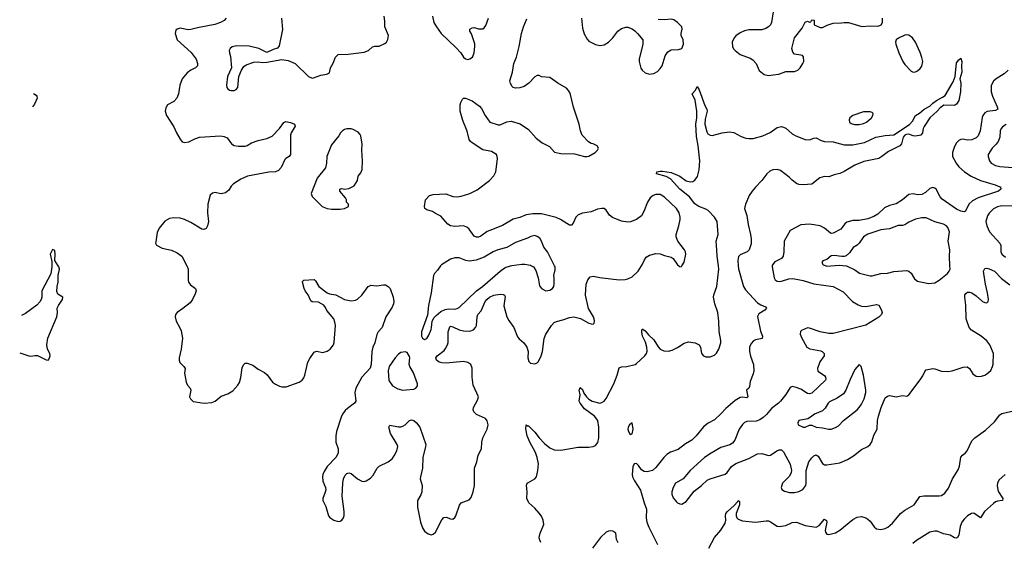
# Model space of a CAD drawing. Header units: inches. Extents: x 1834610 to 2027685, y 642842 to 774116.
# Tile 103 of 256: x 1836426 to 1845531, y 687445 to 692276. Entities that reach past the tile are written whole.
import ezdxf

# ---------------------------------------------------------------- set-up
doc = ezdxf.new("R2010")
doc.units = ezdxf.units.IN
doc.header["$MEASUREMENT"] = 0
for name, color, linetype in [('B8638', 7, 'Continuous'), ('B8639', 7, 'Continuous'), ('B8648', 7, 'Continuous'), ('B8649', 7, 'Continuous')]:
    doc.layers.add(name, color=color, linetype=linetype)

msp = doc.modelspace()

# ---------------------------------------------------------------- linework, layer by layer
at = {"layer": 'B8638', "color": 5}
for points, elevation in [([(1836425.8, 689196.6), (1836510.9, 689169.1), (1836530, 689165.2), (1836567.1, 689172.9), (1836590, 689172.3), (1836670, 689132), (1836690, 689129.2), (1836699.5, 689140.5), (1836708, 689170), (1836703, 689190), (1836681.6, 689230), (1836676.4, 689270), (1836686.6, 689333.4), (1836768.5, 689530), (1836776.4, 689570), (1836773, 689610), (1836784.9, 689635.1), (1836810.7, 689670), (1836821, 689690), (1836824.7, 689710), (1836779.9, 689739.9), (1836770, 689762), (1836772.9, 689810), (1836782.4, 689850), (1836782.4, 689910), (1836793.4, 689970), (1836788.8, 689990), (1836782.4, 690000)], 480), ([(1836722, 690000), (1836722, 689990), (1836712.9, 689927.1), (1836631.6, 689770), (1836629.7, 689710), (1836624.2, 689690), (1836612.4, 689667.6), (1836583.3, 689636.7), (1836479.4, 689560.6), (1836443.9, 689541.1)], 480), ([(1837972.1, 690000), (1837974.8, 689994.8), (1837982.6, 689970), (1837983.1, 689870), (1837988.4, 689850), (1838005.9, 689825.8), (1838050.3, 689790.3), (1838057.1, 689770), (1838050, 689741.2), (1838024.4, 689690), (1838001.5, 689658.5), (1837934.4, 689605.6), (1837880.7, 689570), (1837867.7, 689550), (1837864.9, 689530), (1837872.7, 689490), (1837908, 689428), (1837919.3, 689399.3), (1837932.4, 689332.4), (1837919.1, 689230), (1837899.1, 689150), (1837899.1, 689130), (1837906.2, 689106.2), (1837944.7, 689070), (1837956, 689050), (1837951.3, 689008.7), (1837965.2, 688925.2), (1837977.5, 688897.5), (1838002.8, 688870), (1838008, 688850), (1837997.3, 688790), (1838004, 688770), (1838030, 688747.3), (1838130.7, 688730.7), (1838204.1, 688735.9), (1838234, 688750), (1838290, 688794.8), (1838350, 688818.8), (1838395.5, 688844.5), (1838444, 688896), (1838458, 688922), (1838471.8, 688968.2), (1838483.3, 689056.7), (1838495.4, 689084.6), (1838510, 689099.3), (1838530, 689101.3), (1838580.9, 689080.9), (1838630, 689046), (1838690, 689014.9), (1838713.7, 688993.7), (1838764.8, 688924.8), (1838790, 688906), (1838830, 688886.7), (1838850, 688881.3), (1838890, 688882.4), (1839010, 688923.7), (1839037.8, 688942.2), (1839054.6, 688965.4), (1839064.2, 688990), (1839091.9, 689110), (1839110, 689144.9), (1839150, 689201.6), (1839170, 689210.5), (1839230, 689200.5), (1839270, 689210.5), (1839297, 689230), (1839327.6, 689270), (1839333.4, 689293.4), (1839345.7, 689450), (1839341.3, 689481.3), (1839329.7, 689510), (1839267.1, 689587.1), (1839255.1, 689615.1), (1839237.8, 689637.8), (1839190, 689663.5), (1839130, 689668.3), (1839118.6, 689678.6), (1839092.6, 689732.6), (1839064.7, 689770), (1839056.3, 689790), (1839041.2, 689850), (1839042.7, 689857.3), (1839053.2, 689866.8), (1839150, 689874.8), (1839162.5, 689862.5), (1839193.4, 689810), (1839270.2, 689750.2), (1839290, 689741.1), (1839350, 689731.8), (1839430, 689690.4), (1839490, 689677), (1839530, 689683.1), (1839550, 689692.7), (1839590, 689730.5), (1839649.7, 689810.3), (1839662.7, 689817.3), (1839670, 689820.5), (1839730, 689814.9), (1839790, 689826), (1839810, 689825.5), (1839834.8, 689810), (1839853.4, 689790), (1839880.5, 689710), (1839886, 689670), (1839883.8, 689650), (1839870, 689617.2), (1839813.1, 689530), (1839777.4, 689430), (1839742.4, 689390), (1839730, 689366), (1839710.3, 689290.3), (1839692.5, 689247.5), (1839682.9, 689210), (1839676.5, 689090), (1839666.3, 689053.7), (1839590, 688972.4), (1839535.1, 688870), (1839524.6, 688830), (1839534.6, 688750), (1839522, 688730), (1839456.9, 688683.1), (1839436.6, 688663.4), (1839411.1, 688630), (1839398, 688602), (1839356.1, 688470), (1839347.9, 688427.9), (1839350.1, 688370), (1839371.5, 688310), (1839371.7, 688270), (1839350, 688229.7), (1839270, 688144.2), (1839240.7, 688099.3), (1839229.1, 688070), (1839225.8, 688050), (1839230, 688011.3), (1839254.3, 687950), (1839255.6, 687930), (1839251.5, 687908.5), (1839228, 687850), (1839230.5, 687830), (1839256.9, 687776.9), (1839283.1, 687690), (1839293.6, 687673.6), (1839330, 687650.3), (1839370, 687638), (1839390, 687640.4), (1839403.7, 687650), (1839420.7, 687670), (1839426, 687694), (1839425.4, 687730), (1839407.6, 687870), (1839412.7, 687990), (1839419.8, 688030), (1839435.1, 688064.9), (1839450, 688080.8), (1839470, 688088), (1839490, 688081.3), (1839550, 688030.2), (1839590, 688008.9), (1839610, 688007.2), (1839630, 688013.4), (1839670, 688038.7), (1839695.8, 688064.2), (1839732.7, 688130), (1839750, 688149.2), (1839833.6, 688190), (1839870, 688215.3), (1839890, 688242.6), (1839914.6, 688290), (1839921.8, 688330), (1839917.2, 688350), (1839856.2, 688450), (1839841.1, 688510), (1839850, 688527.7), (1839927.7, 688512.3), (1839950, 688512.2), (1839970, 688517.8), (1839989.8, 688530.2), (1840000, 688540.3)], 520), ([(1840000, 689202.1), (1839990, 689205.2), (1839950, 689198), (1839930, 689184.5), (1839897.1, 689150), (1839841.5, 689070), (1839834.3, 689030), (1839839.1, 688939.1), (1839872.4, 688892.4), (1839922.6, 688862.6), (1839970, 688851.7), (1840000, 688854.3)], 540)]:
    msp.add_lwpolyline(points, dxfattribs=dict(at, elevation=elevation))
at = {"layer": 'B8639', "color": 5}
for points, elevation in [([(1838847.6, 692290), (1838855.4, 692184.6), (1838824.5, 692035.5), (1838810, 692014), (1838770, 692002), (1838710, 691974), (1838638, 692010), (1838548.6, 692031.4), (1838430, 692034), (1838390, 692026), (1838370.8, 692010), (1838364, 691990), (1838364.9, 691970), (1838374.9, 691934.9), (1838384.9, 691830), (1838348, 691750), (1838338.8, 691670), (1838340.7, 691650), (1838350, 691636), (1838364.9, 691624.9), (1838380.9, 691620.9), (1838410, 691621.6), (1838429, 691630), (1838442.7, 691650), (1838453.2, 691750), (1838477.2, 691810), (1838497.5, 691842.5), (1838520.1, 691859.9), (1838590, 691884), (1838630, 691886.8), (1838670, 691881), (1838710, 691884.7), (1838850, 691908.5), (1838910, 691900.3), (1838972.4, 691872.4), (1839097.3, 691750), (1839130, 691736.4), (1839142, 691738), (1839210, 691763.8), (1839267.2, 691772.8), (1839290, 691784.7), (1839300.9, 691830), (1839326.3, 691873.7), (1839347, 691930), (1839370, 691953.4), (1839462, 691958), (1839610, 691974.8), (1839650, 691991), (1839690, 692026), (1839710, 692031), (1839750, 692030.8), (1839802.5, 692057.5), (1839817.2, 692070), (1839830, 692092), (1839835.1, 692130), (1839804, 692210), (1839803.1, 692263.1), (1839795.3, 692310)], 540), ([(1838335.8, 692290), (1838317.1, 692270), (1838282.4, 692250), (1838230, 692230.8), (1838070, 692201.4), (1838010, 692185.1), (1837983.3, 692183.3), (1837910, 692197.2), (1837882, 692190), (1837870, 692178), (1837862.8, 692150), (1837882.8, 692090), (1838012.3, 691972.3), (1838056.9, 691910), (1838070.3, 691870), (1838070.3, 691850), (1838052.7, 691830), (1838010, 691809.7), (1837974.2, 691785.8), (1837929.1, 691730.9), (1837905.5, 691670), (1837893.1, 691590), (1837880.3, 691550), (1837850, 691519.6), (1837792.2, 691487.8), (1837777.3, 691462.7), (1837770.4, 691430), (1837783.8, 691390), (1837850, 691286.8), (1837874.9, 691230), (1837910.4, 691170.4), (1837928.5, 691148.5), (1837950, 691140.5), (1837990, 691146), (1838044, 691176), (1838088.5, 691191.5), (1838283.6, 691203.6), (1838317.7, 691197.7), (1838344.7, 691184.7), (1838385.3, 691130), (1838410, 691114.6), (1838450, 691106), (1838510, 691107.2), (1838530, 691112.8), (1838570, 691137.6), (1838630, 691160.5), (1838710, 691178.4), (1838759.7, 691200.3), (1838829.6, 691270), (1838870, 691326.8), (1838885.6, 691334.4), (1838930, 691324.4), (1838966, 691310), (1838972.8, 691292.8), (1838935.8, 691230), (1838930.4, 691210), (1838930.3, 691029.7), (1838917.3, 691010), (1838887.1, 690992.9), (1838877.6, 690982.4), (1838843, 690910), (1838818.3, 690881.7), (1838790, 690869.6), (1838730, 690867.8), (1838531.3, 690828.7), (1838470, 690800.5), (1838401.8, 690758.2), (1838382.6, 690737.4), (1838359.9, 690700.1), (1838330, 690676.9), (1838290, 690667.6), (1838230, 690677.4), (1838207.8, 690672.2), (1838185.9, 690654.1), (1838164.4, 690570), (1838162.6, 690490), (1838171.7, 690410), (1838162, 690370), (1838150, 690347.3), (1838130, 690338), (1838110, 690341.1), (1838010, 690400.4), (1837950, 690429.7), (1837910, 690442), (1837850, 690446), (1837810, 690438.4), (1837767.5, 690412.5), (1837715.5, 690350), (1837696.4, 690310), (1837683.4, 690223.4), (1837683, 690210), (1837690.4, 690190.4), (1837744.5, 690164.5), (1837830, 690144.6), (1837882.4, 690122.4), (1837926, 690090), (1837972.1, 690000)], 520), ([(1836552.1, 691595.1), (1836578, 691578), (1836585.1, 691570), (1836586, 691550), (1836564, 691496), (1836545.5, 691469.3)], 520), ([(1836782.4, 690000), (1836750.5, 690050), (1836754.4, 690110), (1836750, 690142), (1836730, 690151.3), (1836707, 690110), (1836722, 690042), (1836722, 690000)], 480)]:
    msp.add_lwpolyline(points, dxfattribs=dict(at, elevation=elevation))
at = {"layer": 'B8639', "color": 5, "elevation": 540}
msp.add_lwpolyline([(1839490, 691268), (1839450, 691268), (1839430, 691262), (1839410, 691248.7), (1839391.3, 691230), (1839377.5, 691202.5), (1839310, 691119.3), (1839266.4, 691010), (1839263.8, 690950), (1839254.7, 690905.3), (1839176.3, 690810), (1839121, 690670), (1839130, 690642), (1839222, 690550), (1839270, 690531), (1839310, 690524), (1839390, 690526), (1839430, 690532), (1839466, 690550), (1839466, 690570), (1839448.4, 690588.4), (1839448, 690610), (1839438, 690630), (1839386, 690690), (1839386, 690710), (1839404, 690716), (1839430, 690710.8), (1839470, 690716), (1839520.4, 690739.6), (1839549, 690790), (1839557.2, 690830), (1839579.5, 690860.5), (1839593.2, 690890), (1839597.2, 690970), (1839589.3, 691070), (1839593.6, 691126.4), (1839582, 691202), (1839575.5, 691215.5), (1839555.5, 691235.5), (1839510, 691262)], close=True, dxfattribs=at)
at = {"layer": 'B8648', "color": 5}
for points, elevation in [([(1840000, 688540.3), (1840030, 688570.3), (1840050, 688576), (1840069.6, 688570.4), (1840096.5, 688550), (1840125.5, 688510), (1840180.7, 688350), (1840179.7, 688330), (1840154.9, 688230), (1840151.7, 688130), (1840131.5, 688050), (1840130.3, 688030), (1840147.4, 687970), (1840143.6, 687910), (1840136, 687884), (1840106, 687830), (1840105.3, 687770), (1840131.8, 687630), (1840150, 687577.3), (1840170, 687547.7), (1840202.9, 687522.9), (1840230, 687513.4), (1840250, 687519.1), (1840270, 687539.1), (1840330, 687653.4), (1840347.2, 687672.8), (1840370, 687678), (1840410, 687660.4), (1840430, 687658.4), (1840450, 687674.9), (1840458.5, 687690), (1840492.4, 687787.6), (1840507, 687810), (1840583.9, 687836.1), (1840602, 687858), (1840620.4, 687910), (1840630.7, 687969.3), (1840632.9, 688130), (1840653.6, 688190), (1840665.8, 688250), (1840695.1, 688310), (1840700.8, 688370), (1840709.9, 688410.1), (1840749.8, 688490), (1840757.6, 688530), (1840749, 688569), (1840732.8, 688590), (1840650, 688625.4), (1840624.5, 688650), (1840619.4, 688670), (1840623.5, 688690), (1840660.5, 688759.5), (1840667.5, 688790), (1840618.1, 688898.1), (1840610.4, 688970), (1840610, 689055.3), (1840598.9, 689090), (1840570, 689108.1), (1840530, 689116.4), (1840370, 689102.2), (1840330, 689103), (1840305.6, 689110), (1840281.1, 689130), (1840275.1, 689150), (1840287.1, 689170), (1840350, 689217.8), (1840364.8, 689235.2), (1840383.2, 689270), (1840389.2, 689290.8), (1840387.6, 689390), (1840404, 689436), (1840410, 689441.7), (1840430, 689437.8), (1840490, 689408.4), (1840530, 689398.6), (1840590, 689398), (1840621.6, 689410), (1840641.7, 689430), (1840650.8, 689450), (1840656, 689530), (1840664, 689550), (1840694.8, 689585.2), (1840729.9, 689670), (1840746, 689690), (1840770, 689710.9), (1840810, 689730.9), (1840870, 689740.2), (1840897, 689737), (1840910.2, 689730.2), (1840915.9, 689715.9), (1840904.5, 689630), (1840932.2, 689530), (1840950, 689495.8), (1840996.5, 689430), (1841030, 689344.9), (1841045.1, 689325.1), (1841087.7, 689287.7), (1841116.4, 689250), (1841126.7, 689210), (1841124.4, 689150), (1841135.2, 689115.2), (1841150, 689100.7), (1841190, 689095.5), (1841210, 689103), (1841222.8, 689117.2), (1841249.7, 689170), (1841262, 689210), (1841276, 689330), (1841290.9, 689370), (1841345.1, 689450), (1841370, 689475.8), (1841390, 689487.2), (1841450, 689501.3), (1841510, 689523.2), (1841550, 689528.9), (1841613.3, 689513.3), (1841690, 689470.7), (1841710, 689464), (1841730, 689462.8), (1841739, 689470), (1841742.7, 689490), (1841739.5, 689510), (1841731.8, 689530), (1841685.7, 689605.7), (1841658.4, 689730), (1841663.8, 689830), (1841679.2, 689870), (1841702.2, 689897.8), (1841730, 689906.5), (1841790, 689893.6), (1841970, 689872.4), (1842026.3, 689873.7), (1842050, 689879), (1842090, 689899), (1842145.3, 689950), (1842175.9, 690000)], 520), ([(1840318.5, 690000), (1840290, 689959.3), (1840263, 689930), (1840254, 689910), (1840231.3, 689750), (1840206.1, 689633.9), (1840196.7, 689543.3), (1840142, 689390), (1840140.4, 689350), (1840150, 689330.8), (1840170, 689320.5), (1840190, 689328), (1840210, 689361), (1840230, 689411), (1840235.4, 689430), (1840239.7, 689490), (1840258.4, 689521.6), (1840277.9, 689542.1), (1840321.7, 689578.3), (1840361.6, 689598.4), (1840390, 689604.1), (1840450, 689601.2), (1840470, 689604.7), (1840490, 689616.5), (1840649.8, 689770), (1840706, 689810), (1840868.1, 689951.9), (1840915.4, 689984.6), (1840963.3, 690000)], 540), ([(1841244.2, 687444.2), (1841232.8, 687472.8), (1841230.5, 687490), (1841238.9, 687530), (1841274, 687610), (1841268, 687650), (1841250, 687686.3), (1841230, 687713.7), (1841190, 687759.7), (1841135.4, 687810), (1841116, 687850), (1841120.3, 687910), (1841112.8, 687970), (1841116.9, 687983.1), (1841125.7, 687994.3), (1841189.6, 688030), (1841204.8, 688050), (1841218.1, 688110), (1841222.3, 688170), (1841211.6, 688230), (1841196.4, 688276.4), (1841144.3, 688370), (1841119.4, 688430), (1841107, 688493), (1841110, 688532), (1841121.7, 688521.7), (1841130, 688520.4), (1841190, 688463.1), (1841229.5, 688409.5), (1841278.1, 688358.1), (1841330, 688318.4), (1841370, 688299.7), (1841430, 688295.6), (1841590, 688324.2), (1841690, 688324.4), (1841730, 688328.9), (1841750, 688338.9), (1841773.9, 688366.1), (1841782.3, 688410), (1841782.1, 688510), (1841772.2, 688570), (1841742, 688610), (1841650, 688678.5), (1841609.5, 688730), (1841601.1, 688750), (1841607.5, 688807.5), (1841598.9, 688850), (1841601.4, 688858.6), (1841610, 688875.8), (1841630, 688856.4), (1841642.5, 688822.5), (1841668.4, 688790), (1841690, 688767.8), (1841718.9, 688750), (1841790, 688732.2), (1841810, 688735.8), (1841830, 688750.2), (1841850, 688775.2), (1841918.9, 688910), (1841950.9, 688990), (1841970, 689058.5), (1841990, 689066.9), (1842040.9, 689070), (1842116.4, 689090), (1842130, 689097.9), (1842207.7, 689170), (1842222.2, 689190), (1842228.1, 689211.9), (1842226.8, 689250), (1842214, 689294), (1842186.2, 689350), (1842179.1, 689390), (1842180.5, 689410), (1842184.8, 689415.2), (1842190, 689416.5), (1842210, 689399.7), (1842242.2, 689362.2), (1842290, 689317.4), (1842330, 689251.4), (1842350, 689230.2), (1842384, 689216), (1842427.2, 689212.8), (1842460.1, 689219.9), (1842510, 689244.4), (1842570, 689286), (1842610, 689299.3), (1842672, 689290), (1842710, 689270.7), (1842720.7, 689250), (1842730.7, 689190), (1842750, 689167.7), (1842770, 689159.1), (1842810, 689159.3), (1842850, 689174.4), (1842870, 689193), (1842890.7, 689230), (1842908.7, 689290), (1842909.8, 689310.2), (1842893.1, 689393.1), (1842889.9, 689490), (1842881.1, 689570), (1842852.9, 689650), (1842843.2, 689710), (1842846.6, 689733.4), (1842871.6, 689808.4), (1842891.5, 689970), (1842887.2, 690000)], 480), ([(1841160.3, 690000), (1841176.3, 689990), (1841198.6, 689958.6), (1841221.6, 689890), (1841234.4, 689814.4), (1841250, 689791.3), (1841290.7, 689770.7), (1841330, 689774.8), (1841354, 689790), (1841365.2, 689810), (1841369.2, 689830), (1841368.9, 689888.9), (1841364, 689910), (1841377, 689963), (1841378, 689990), (1841372.9, 690000)], 540), ([(1843070.8, 690000), (1843073, 689973), (1843119.9, 689810), (1843137.8, 689777.8), (1843250, 689658.3), (1843279.7, 689639.7), (1843323.1, 689623.1), (1843333.1, 689610), (1843316.9, 689590), (1843261.9, 689558.1), (1843249, 689531), (1843277.9, 689397.9), (1843295.8, 689350), (1843292, 689330), (1843230, 689317.7), (1843212.2, 689307.8), (1843190, 689283.4), (1843175.6, 689250), (1843174.5, 689210), (1843184.3, 689164.3), (1843211, 689090), (1843213.8, 689030), (1843210, 689002.2), (1843182.5, 688930), (1843175.2, 688884.8), (1843169.6, 688870.4), (1843148.8, 688850), (1843158.9, 688790), (1843150, 688779.1), (1843110, 688785.2), (1843090, 688782.5), (1843043.7, 688756.3), (1842957.3, 688682.7), (1842910, 688631.1), (1842850, 688577), (1842792.6, 688547.4), (1842750, 688513.5), (1842680.9, 688430), (1842640.2, 688390), (1842584.5, 688355.5), (1842516.1, 688303.9), (1842443.1, 688276.9), (1842410, 688257.1), (1842382.3, 688230), (1842310, 688136.1), (1842276.5, 688110), (1842230, 688095.2), (1842200.1, 688100.1), (1842175.5, 688115.5), (1842150, 688153.7), (1842130, 688172.2), (1842107, 688170), (1842096.2, 688143.8), (1842090.1, 688070), (1842094.2, 688050), (1842110, 688014.4), (1842165.5, 687925.5), (1842199.5, 687810), (1842223.1, 687750), (1842218.4, 687670), (1842225.1, 687630), (1842243.6, 687583.6), (1842325.3, 687425.3)], 480), ([(1843385.2, 690000), (1843383.1, 689990), (1843404.6, 689890), (1843413, 689870), (1843430, 689860.3), (1843450, 689856.9), (1843470, 689859), (1843538.5, 689881.5), (1843576.6, 689883.4), (1843670, 689865.5), (1843770, 689835.4), (1843950, 689809.3), (1844039.9, 689759.9), (1844126.7, 689670), (1844178.6, 689638.6), (1844210, 689628.4), (1844250, 689623.5), (1844350, 689642.4), (1844370, 689636.3), (1844396.3, 689590), (1844400.5, 689570), (1844394.4, 689550), (1844370, 689525.1), (1844250, 689451.8), (1843950, 689375.7), (1843910, 689375.3), (1843830, 689390.9), (1843730, 689424.7), (1843710, 689426), (1843656, 689404), (1843647.5, 689392.5), (1843643.6, 689370), (1843656.9, 689336.9), (1843706, 689250), (1843732.9, 689232.9), (1843834.1, 689214.1), (1843847.7, 689207.7), (1843864.6, 689190), (1843865.3, 689170), (1843826.6, 689113.4), (1843802.8, 689050), (1843807.7, 689027.7), (1843867.2, 688987.2), (1843878.3, 688970), (1843882, 688950), (1843876.7, 688943.3), (1843750, 688824.4), (1843730, 688818), (1843710, 688821.6), (1843650, 688860.2), (1843605.1, 688874.9), (1843570, 688883.6), (1843550, 688876), (1843510.3, 688810), (1843463.1, 688750), (1843444, 688730), (1843377.5, 688682.5), (1843333.1, 688626.9), (1843302.2, 688597.8), (1843270, 688576.2), (1843235.2, 688564.8), (1843150, 688562.5), (1843130, 688553.1), (1843110, 688534.7), (1843080.2, 688490), (1843040.2, 688390), (1843019.2, 688360.8), (1842993.9, 688346.1), (1842910, 688320.7), (1842819.6, 688270), (1842759.6, 688230), (1842625.8, 688110), (1842562.6, 688030), (1842490, 687991.1), (1842468.3, 687950), (1842457.8, 687910), (1842457.6, 687890), (1842470, 687856.4), (1842499, 687819), (1842510, 687808.2), (1842530, 687799.3), (1842550, 687797.1), (1842590, 687821.3), (1842662, 687918), (1842729.7, 687970), (1842782.3, 688017.7), (1842810, 688032.8), (1842950, 688074.6), (1842970, 688088.8), (1843010, 688145.3), (1843050, 688173), (1843170, 688218.6), (1843250, 688262), (1843290, 688266.2), (1843350, 688247.9), (1843370, 688251.4), (1843428.7, 688291.3), (1843450, 688299.7), (1843470, 688299.6), (1843490, 688281.6), (1843550, 688167.3), (1843564.9, 688110), (1843561.7, 688090), (1843543.8, 688056.2), (1843479.5, 687990), (1843468, 687950), (1843473.4, 687933.4), (1843498.4, 687918.4), (1843546.4, 687906.4), (1843590, 687905.3), (1843630, 687912.9), (1843666.7, 687933.3), (1843694.7, 687970), (1843699.2, 687990), (1843700.2, 688110), (1843725, 688190), (1843750, 688226.7), (1843770, 688245.5), (1843792.7, 688252.7), (1843810, 688240.3), (1843850, 688174.3), (1843870, 688161.5), (1843890, 688159.6), (1844010, 688179.2), (1844080.7, 688210), (1844136.5, 688243.5), (1844210, 688303.8), (1844270, 688330.5), (1844290, 688347.7), (1844305.2, 688374.8), (1844325.8, 688434.2), (1844355.6, 688490), (1844360.2, 688570), (1844367.3, 688610), (1844391.7, 688690), (1844430, 688778.9), (1844450, 688796.9), (1844470, 688800.9), (1844530, 688790.3), (1844590, 688801.3), (1844630, 688797.1), (1844650, 688806.8), (1844753, 688947), (1844776.5, 688983.5), (1844795.1, 689025), (1844810, 689038.7), (1844869.8, 689050.2), (1844890, 689048.8), (1844950, 689026.9), (1845010, 689022.4), (1845050, 689029.2), (1845150, 689064.6), (1845188.4, 689068.4), (1845210, 689050.7), (1845241.3, 689001.3), (1845270, 688981.3), (1845290, 688977.6), (1845319.4, 688980.6), (1845350, 688990.4), (1845370, 689003.1), (1845405.6, 689034.4), (1845423.1, 689070), (1845428.6, 689091.4), (1845431.8, 689190), (1845398, 689270), (1845370, 689307.4), (1845316.8, 689350), (1845227.3, 689407.3), (1845207.2, 689430), (1845179.8, 689510), (1845176.5, 689636.5), (1845166.2, 689710), (1845167.6, 689732.4), (1845174.7, 689745.3), (1845190, 689758), (1845210, 689758.4), (1845230, 689750.4), (1845270, 689723.7), (1845331, 689670), (1845350, 689660.5), (1845370, 689657.3), (1845382.7, 689670), (1845386.6, 689690), (1845377.4, 689750), (1845357.2, 689830), (1845341, 689930), (1845339.7, 689950), (1845350, 689975.5), (1845370, 689977.6), (1845390, 689972.9), (1845440.4, 689950), (1845504.4, 689884.4), (1845583.5, 689823.5)], 520), ([(1842520.7, 690000), (1842530, 689990.8), (1842545.6, 689994.4), (1842548.9, 690000)], 520), ([(1843882.8, 690000), (1843890, 689997.3), (1843925.7, 690000)], 540), ([(1844071.1, 690000), (1844150, 689964.9), (1844191.6, 689931.6), (1844290, 689909), (1844310, 689909), (1844390, 689931.1), (1844450, 689932.4), (1844510, 689947.6), (1844630, 689956.9), (1844650, 689950.3), (1844670, 689932.2), (1844701.1, 689881.1), (1844730, 689858.4), (1844830, 689838.4), (1844890, 689842), (1844930, 689867), (1845007.6, 689930), (1845023, 689950), (1845029.6, 689970), (1845028.2, 690000)], 540), ([(1840000, 688854.3), (1840070, 688860.4), (1840089.2, 688870), (1840098.9, 688881.1), (1840104.5, 688890), (1840103.6, 688910), (1840066.3, 689010), (1840033, 689070), (1840028.1, 689091.9), (1840033, 689150), (1840030, 689162), (1840010, 689199), (1840000, 689202.1)], 540), ([(1842800.3, 687390), (1842850, 687488.2), (1842910, 687558.1), (1842950, 687622.2), (1842956.6, 687650), (1842953.6, 687690), (1842957.4, 687710), (1842971.9, 687730), (1843034, 687786), (1843062.5, 687817.5), (1843070, 687832), (1843082, 687822), (1843082, 687790), (1843053.1, 687710), (1843050.5, 687690), (1843057.9, 687670), (1843070, 687658.2), (1843110, 687641.9), (1843230, 687629.3), (1843330, 687643.1), (1843350, 687641.9), (1843370, 687635.1), (1843430, 687592.9), (1843450, 687589.6), (1843510, 687599.3), (1843570, 687627.8), (1843610, 687630.6), (1843690, 687601.3), (1843790, 687585.8), (1843819.6, 687600.4), (1843870, 687657.4), (1843887.3, 687647.3), (1843890.8, 687630.8), (1843875.2, 687555.2), (1843877.3, 687537.3), (1843890, 687520.7), (1843910, 687517.1), (1843970, 687531.6), (1844010, 687556.6), (1844130, 687654), (1844170, 687675.8), (1844210, 687682.2), (1844250, 687671.1), (1844270, 687657.2), (1844290, 687638.6), (1844328.6, 687588.6), (1844350, 687570.2), (1844390, 687564.1), (1844430, 687572.9), (1844455.2, 687584.8), (1844498.6, 687621.4), (1844570, 687711.3), (1844610, 687740.7), (1844697, 687790), (1844750, 687867.3), (1844786.2, 687873.8), (1844930, 687872.8), (1844950, 687876.5), (1844981.5, 687898.5), (1845016.3, 687943.7), (1845051.3, 688030), (1845104.8, 688115.2), (1845118, 688150), (1845128.9, 688231.1), (1845143.6, 688250), (1845170, 688267.4), (1845188.8, 688290), (1845230, 688381.7), (1845260.3, 688410), (1845357.2, 688482.8), (1845440.2, 688559.8), (1845490, 688622), (1845510, 688635.5), (1845630, 688662)], 480), ([(1845540.4, 688070), (1845482, 688018), (1845468.8, 687990), (1845466, 687970), (1845470.3, 687930), (1845477, 687910), (1845518.4, 687850), (1845516, 687830), (1845470, 687825.6), (1845450, 687818.8), (1845430, 687804.6), (1845349.5, 687730.5), (1845310, 687669.5), (1845250, 687714.6), (1845227.6, 687712.4), (1845190, 687689.8), (1845160.6, 687659.4), (1845139.8, 687630), (1845123.2, 687590), (1845110.4, 687510), (1845099.3, 687490), (1845090, 687483.5), (1845070, 687486.4), (1845030.5, 687510.5), (1844970, 687522.6), (1844910, 687547.5), (1844890, 687548.4), (1844843.1, 687536.9), (1844720.1, 687459.9), (1844686, 687434)], 480), ([(1841959.6, 687439.6), (1841945.3, 687470), (1841938.1, 687530), (1841910, 687548.6), (1841890, 687550.9), (1841870, 687548.8), (1841850, 687538.7), (1841797.9, 687490), (1841723.2, 687390)], 480)]:
    msp.add_lwpolyline(points, dxfattribs=dict(at, elevation=elevation))
for points, elevation in [([(1844190, 689088), (1844150, 689042), (1844104.9, 688950), (1844065.7, 688850), (1844043, 688817), (1843984.2, 688775.8), (1843915.2, 688744.8), (1843901.3, 688730), (1843876.1, 688683.9), (1843850, 688659.1), (1843775.5, 688630), (1843739.2, 688600.8), (1843713, 688587), (1843632, 688570), (1843621, 688550), (1843626, 688530), (1843670, 688507.7), (1843690, 688507.7), (1843730, 688526.8), (1843750, 688526.8), (1843790.4, 688510.4), (1843850, 688503.7), (1843910, 688490.3), (1843930, 688490.3), (1843970, 688504.9), (1843999.1, 688520.9), (1844045.1, 688570), (1844170, 688670.4), (1844190, 688690.5), (1844210, 688720.5), (1844235.8, 688770), (1844249.5, 688829.5), (1844249.6, 688850), (1844229.5, 688989.5), (1844208.9, 689068.9)], 540), ([(1842090, 688548), (1842064.9, 688530), (1842053.4, 688510), (1842050.6, 688490), (1842054.9, 688470), (1842070, 688440.7), (1842090, 688446), (1842099.7, 688490)], 480)]:
    msp.add_lwpolyline(points, close=True, dxfattribs=dict(at, elevation=elevation))
at = {"layer": 'B8649', "color": 5}
for points, elevation in [([(1840243.8, 692310), (1840256.3, 692250), (1840279.1, 692210), (1840323.8, 692150), (1840460.6, 692020.6), (1840504.9, 691970), (1840531, 691930), (1840550, 691914.8), (1840570, 691907.7), (1840590, 691914), (1840612.3, 691930), (1840629.4, 691970), (1840636.2, 692030), (1840633.8, 692053.8), (1840605.6, 692145.6), (1840589.2, 692170), (1840589, 692190), (1840610, 692201), (1840630, 692204.7), (1840670, 692192), (1840710, 692192), (1840720.4, 692199.6), (1840736.5, 692223.5), (1840762.7, 692290)], 540), ([(1843394.8, 692350), (1843379.3, 692250), (1843370.5, 692230), (1843350, 692209.6), (1843324.9, 692195.1), (1843290, 692183.5), (1843170, 692182.5), (1843130, 692173.8), (1843090, 692154.4), (1843050, 692127), (1843033.8, 692110), (1843015.2, 692070), (1843017.8, 692030), (1843027.7, 692007.7), (1843042, 691990), (1843090, 691954), (1843180.7, 691920.7), (1843206, 691906), (1843235.8, 691870), (1843265.7, 691805.7), (1843310, 691770.6), (1843350, 691761.6), (1843394.8, 691765.2), (1843446.3, 691773.7), (1843510, 691796.3), (1843590, 691798), (1843622.7, 691810), (1843644.5, 691830), (1843669.4, 691870), (1843676, 691890), (1843673.2, 691933.2), (1843664, 691944), (1843650, 691949), (1843590, 691959), (1843575.5, 691975.5), (1843567, 692010), (1843592.7, 692110), (1843662, 692198), (1843690, 692252), (1843710, 692262), (1843730, 692254), (1843742, 692258), (1843750, 692274), (1843771.6, 692271.6), (1843774, 692230), (1843830, 692204.7), (1843850, 692204.7), (1843893.6, 692226.4), (1843950, 692244.7), (1844026.4, 692246.4), (1844050, 692251), (1844090, 692251), (1844214.4, 692214.4), (1844290, 692219.1), (1844363.2, 692216.8), (1844378.9, 692221.1), (1844393.2, 692230), (1844403.7, 692250), (1844406, 692290)], 520), ([(1842548.9, 690000), (1842570, 690036), (1842585.1, 690110), (1842583, 690130), (1842573, 690150), (1842511, 690230), (1842496.8, 690270), (1842497.2, 690290), (1842522.2, 690370), (1842534, 690430), (1842535.1, 690450), (1842524.5, 690490), (1842499.3, 690530), (1842390, 690634), (1842350, 690659.3), (1842310, 690660.3), (1842283.7, 690650), (1842257.3, 690630), (1842231.1, 690590), (1842198.5, 690501.5), (1842176.3, 690463.7), (1842130.9, 690429.1), (1842073.5, 690406.5), (1842050, 690404.9), (1841990, 690413.2), (1841906.8, 690446.8), (1841879.1, 690470), (1841850, 690514), (1841829.7, 690529.7), (1841810, 690530.9), (1841770, 690524.1), (1841710, 690499.6), (1841630, 690488), (1841590, 690471.9), (1841569.2, 690450), (1841544, 690396), (1841530, 690378), (1841523, 690377), (1841510, 690376.2), (1841427.6, 690430), (1841388.1, 690448.1), (1841250, 690481.3), (1841170, 690481.4), (1841110, 690470.7), (1841050, 690447.2), (1840990, 690432.4), (1840890, 690372.4), (1840772.1, 690327.9), (1840750, 690317.4), (1840690, 690274.7), (1840670, 690266.3), (1840650, 690264.7), (1840630, 690273.6), (1840581.1, 690341.1), (1840559.5, 690359.5), (1840530, 690369.7), (1840450, 690364.2), (1840410, 690369.5), (1840386.7, 690386.7), (1840319.4, 690459.4), (1840270, 690484.2), (1840243.8, 690503.8), (1840190, 690518), (1840173.2, 690530), (1840169.6, 690550), (1840178, 690610), (1840215.3, 690650), (1840250, 690660.5), (1840366.6, 690666.6), (1840430, 690640.3), (1840470, 690637.4), (1840510, 690645.3), (1840589.8, 690670.2), (1840656.6, 690703.4), (1840769.7, 690790.4), (1840810, 690834), (1840829.6, 690870), (1840844.7, 690990), (1840842.9, 691010), (1840834, 691030), (1840790, 691058), (1840710, 691071.8), (1840610, 691137.2), (1840594, 691150), (1840581.2, 691170), (1840564.5, 691244.5), (1840524, 691344), (1840499.7, 691430), (1840500.7, 691490), (1840505.1, 691510), (1840519.3, 691540.7), (1840530, 691551.3), (1840550, 691550.7), (1840610, 691526.7), (1840677.2, 691477.2), (1840696.5, 691456.5), (1840730.4, 691390), (1840774.8, 691330), (1840850, 691304.9), (1840870, 691304.6), (1840930, 691330.5), (1840970, 691337.3), (1841052.8, 691312.8), (1841130, 691260.7), (1841200.7, 691180.7), (1841258, 691138), (1841324.1, 691104.1), (1841373, 691053), (1841430, 691040.4), (1841557.1, 691037.1), (1841648.4, 691011.6), (1841670, 691011.3), (1841690, 691016), (1841748, 691050), (1841768, 691070), (1841778, 691090), (1841766, 691110), (1841730, 691128.7), (1841710, 691132.7), (1841687.2, 691147.2), (1841627.6, 691210), (1841613, 691250), (1841601.1, 691310), (1841546.3, 691466.3), (1841516.3, 691596.3), (1841502.5, 691622.5), (1841482, 691642), (1841402.7, 691690), (1841330, 691741.6), (1841250, 691749.5), (1841230, 691759.3), (1841210, 691759.3), (1841190, 691749.4), (1841134.9, 691690), (1841090, 691658.7), (1841050, 691647.6), (1841010, 691644.5), (1840989.5, 691649.5), (1840980.1, 691660.1), (1840965.4, 691685.4), (1840959.5, 691710), (1840983, 691790), (1840996.3, 691870), (1841018.7, 691930), (1841045.7, 692030), (1841067.3, 692150), (1841086, 692210), (1841116.8, 692283.2)], 520), ([(1841622.4, 692290), (1841630, 692198), (1841645.2, 692145.2), (1841675.1, 692095.1), (1841690, 692079.1), (1841750, 692045.5), (1841790, 692038), (1841830, 692043.8), (1841872.3, 692067.7), (1841910.9, 692109.1), (1841956.2, 692170), (1841990, 692195.5), (1842030, 692208.2), (1842050, 692206), (1842090.3, 692190.3), (1842114.6, 692174.6), (1842139.1, 692150), (1842187.7, 692090), (1842188.5, 692050), (1842155.5, 691910), (1842154.9, 691890), (1842168.8, 691828.8), (1842182, 691810), (1842210, 691786.4), (1842250, 691774), (1842270, 691775.3), (1842290, 691779.5), (1842323, 691797), (1842350, 691824.4), (1842366.6, 691850), (1842396.4, 691943.6), (1842420.1, 691979.9), (1842450, 691998.4), (1842518.7, 692001.3), (1842550, 692011), (1842565.1, 692050), (1842561.6, 692090), (1842544.5, 692130), (1842542, 692150), (1842553.2, 692190), (1842549, 692210), (1842509.2, 692250), (1842475.1, 692275.1), (1842450, 692280.7), (1842390, 692274), (1842330, 692278.7)], 520), ([(1842887.2, 690000), (1842874.6, 690090), (1842874.2, 690150), (1842866.4, 690230), (1842883.8, 690290), (1842876.7, 690410), (1842851.5, 690451.5), (1842792.5, 690512.5), (1842770, 690526.1), (1842704.9, 690550), (1842670, 690573.7), (1842619.1, 690639.1), (1842530.9, 690710), (1842443.8, 690803.8), (1842405.1, 690825.1), (1842314, 690850), (1842319.3, 690870), (1842350, 690875.8), (1842370, 690876.8), (1842450, 690864.6), (1842531.1, 690830), (1842590, 690787.7), (1842630, 690777.5), (1842650, 690781.8), (1842670, 690793.9), (1842693.5, 690826.5), (1842710.7, 690889.3), (1842717, 690970), (1842699.6, 691110), (1842683.8, 691196.2), (1842680.1, 691310), (1842687.5, 691370), (1842686.9, 691430), (1842673.3, 691533.3), (1842646, 691590), (1842675.7, 691624.3), (1842690, 691657.3), (1842710, 691628), (1842762.2, 691482.2), (1842781.6, 691450), (1842784.3, 691430), (1842763.5, 691356.5), (1842762.7, 691310), (1842779.5, 691239.5), (1842790, 691221.5), (1842810, 691207.3), (1842830, 691205.1), (1842922.9, 691230), (1842990, 691238.2), (1843030, 691232.2), (1843096.9, 691196.9), (1843142.1, 691182.1), (1843170, 691177.5), (1843210, 691179.2), (1843298.5, 691201.5), (1843365.6, 691234.4), (1843430, 691280.1), (1843470, 691287.4), (1843490, 691284.2), (1843510, 691274.6), (1843570, 691222), (1843602.3, 691202.3), (1843690, 691167.2), (1843730, 691164.2), (1843770, 691180.3), (1843790, 691183.2), (1843838.4, 691158.4), (1843870, 691149), (1843950, 691146), (1844050, 691120.1), (1844130, 691118.8), (1844238.3, 691141.7), (1844344.5, 691190), (1844430, 691205.3), (1844510, 691211), (1844653.7, 691306.3), (1844681, 691339), (1844710, 691392.1), (1844748.3, 691411.7), (1844790, 691447.8), (1844842.9, 691477.1), (1844870, 691505.5), (1844903.5, 691530), (1844960.9, 691559.1), (1844983, 691577), (1845057.8, 691702.2), (1845077, 691750), (1845090, 691878), (1845110, 691904.7), (1845130, 691922), (1845137.3, 691890), (1845134.4, 691845.6), (1845139.6, 691790), (1845121.6, 691730), (1845130.3, 691689.7), (1845124.9, 691610), (1845110, 691529.6), (1845090, 691496.2), (1845070, 691482.6), (1844973.6, 691486.4), (1844937.3, 691462.7), (1844909.1, 691430), (1844842.3, 691370), (1844790, 691289), (1844781.6, 691270), (1844774, 691230), (1844759.1, 691210), (1844710, 691199.2), (1844690, 691202.4), (1844650, 691218.8), (1844624.2, 691215.8), (1844610, 691207.8), (1844596.1, 691190), (1844580.1, 691130), (1844563.8, 691110), (1844461.9, 691058.1), (1844400.2, 691010), (1844370, 690992.8), (1844233.7, 690966.3), (1844149.1, 690930.9), (1844050, 690872.3), (1844010, 690855.1), (1843956.7, 690843.3), (1843910, 690822.7), (1843870, 690826.6), (1843824.9, 690815.1), (1843750, 690756), (1843670, 690748.2), (1843630, 690754), (1843610, 690763.1), (1843570, 690792.6), (1843541.3, 690821.3), (1843463, 690883), (1843430, 690892.2), (1843390, 690887.8), (1843364.1, 690875.9), (1843334.3, 690850), (1843290, 690789.9), (1843230, 690729.1), (1843198.3, 690690), (1843173.2, 690650), (1843150, 690599.7), (1843137.3, 690570), (1843129, 690530), (1843150, 690464.9), (1843162.3, 690382.3), (1843183.8, 690290), (1843190.1, 690250), (1843190, 690203.7), (1843172.5, 690150), (1843153.7, 690130), (1843090, 690102.4), (1843074.5, 690085.5), (1843066.7, 690050), (1843070.8, 690000)], 480), ([(1845567.2, 691810), (1845530, 691776.1), (1845457.6, 691730), (1845432.5, 691707.5), (1845411, 691669), (1845409.4, 691610), (1845421.5, 691570), (1845466.5, 691470), (1845472.1, 691447.9), (1845450, 691436.8), (1845372.8, 691427.1), (1845350, 691415.3), (1845332.2, 691390), (1845326.7, 691373.3), (1845308.7, 691250), (1845290, 691203.5), (1845270, 691185.3), (1845230, 691165.8), (1845190, 691161.7), (1845149.1, 691170.9), (1845130, 691169.7), (1845110, 691160.5), (1845090, 691138.4), (1845070, 691104.5), (1845051.6, 691050), (1845053.4, 691010), (1845086, 690950), (1845110, 690917), (1845162, 690870), (1845224.2, 690830), (1845310, 690790.9), (1845446, 690750), (1845490, 690732.4), (1845494.8, 690730), (1845500.7, 690710), (1845479.1, 690690), (1845291.1, 690628.9), (1845237.4, 690602.6), (1845203.6, 690570), (1845172.4, 690507.6), (1845158.7, 690501.3), (1845130, 690505.3), (1845090, 690524.7), (1844957.2, 690617.2), (1844938.3, 690638.3), (1844902.2, 690710), (1844890, 690719.3), (1844870, 690724.8), (1844843.4, 690716.6), (1844801.5, 690678.5), (1844770, 690659.6), (1844730, 690657.6), (1844690, 690667.8), (1844650, 690661.6), (1844590.5, 690610), (1844530, 690572.4), (1844470, 690559.2), (1844422.5, 690537.5), (1844362, 690478), (1844324.6, 690455.4), (1844270, 690435.5), (1844190, 690421.2), (1844130, 690418.9), (1844075.4, 690404.6), (1844057.4, 690390), (1844019, 690341), (1843950, 690303.1), (1843930, 690300.4), (1843923.7, 690303.7), (1843870, 690348.7), (1843830, 690369.7), (1843730, 690386.6), (1843650, 690379.5), (1843551.5, 690328.5), (1843494.6, 690230), (1843494, 690130), (1843484.9, 690090), (1843470, 690067.3), (1843410, 690037.4), (1843387.2, 690010), (1843385.2, 690000)], 520), ([(1845550, 691306.2), (1845514.1, 691285.9), (1845500.9, 691270), (1845494, 691250), (1845491.5, 691190), (1845475.6, 691150), (1845455.8, 691124.2), (1845418.7, 691090), (1845383, 691030), (1845381.6, 691010), (1845394.4, 690970), (1845409.3, 690949.3), (1845450, 690927.8), (1845490, 690919.1), (1845610, 690911.1)], 540), ([(1845610, 690553.3), (1845510, 690555.6), (1845470, 690547.2), (1845430, 690526.6), (1845391, 690489), (1845376.4, 690463.6), (1845361.3, 690410), (1845369.1, 690370), (1845394.7, 690314.7), (1845491.3, 690210), (1845498.6, 690190), (1845498, 690130), (1845510, 690108.8), (1845541.3, 690081.3)], 540), ([(1845028.2, 690000), (1845023.9, 690090), (1845028.2, 690150), (1845013.7, 690230), (1845023.9, 690316.1), (1845010, 690354), (1844995.6, 690370), (1844970, 690386.6), (1844890, 690407.1), (1844810, 690446), (1844770, 690443.5), (1844710, 690430.7), (1844650, 690404.6), (1844610, 690378.5), (1844590, 690372.4), (1844550, 690372.4), (1844470, 690342.8), (1844390, 690333.4), (1844270, 690295), (1844229.1, 690270), (1844189.2, 690210.8), (1844170, 690193), (1844132.7, 690170), (1844099.6, 690120.4), (1844070, 690094), (1844050, 690086.6), (1844030, 690086), (1843956.6, 690096.6), (1843930, 690092.3), (1843890, 690059), (1843854.4, 690045.6), (1843844, 690030), (1843856, 690010), (1843882.8, 690000)], 540), ([(1841372.9, 690000), (1841306.6, 690130), (1841273.1, 690173.1), (1841252, 690230), (1841235.2, 690255.2), (1841212.7, 690272.7), (1841190, 690279.6), (1841151.5, 690271.5), (1841122.7, 690257.3), (1841010, 690217.7), (1840930, 690171.2), (1840848, 690150), (1840804.4, 690130), (1840720.7, 690079.3), (1840647.3, 690052.7), (1840584.4, 690044.4), (1840551.3, 690051.3), (1840490, 690075.6), (1840450, 690075.3), (1840410, 690062.2), (1840325.5, 690010), (1840318.5, 690000)], 540), ([(1842175.9, 690000), (1842182, 690010), (1842203, 690057), (1842220.6, 690079.4), (1842250, 690098.5), (1842310, 690114.7), (1842350, 690111.3), (1842390, 690096.1), (1842450, 690082), (1842469, 690069), (1842510, 690010.7), (1842520.7, 690000)], 520), ([(1840963.3, 690000), (1840975.9, 690004.1), (1841070, 690017.4), (1841097.2, 690017.2), (1841150, 690006.4), (1841160.3, 690000)], 540), ([(1843925.7, 690000), (1844006, 690006), (1844070, 690000.5), (1844071.1, 690000)], 540)]:
    msp.add_lwpolyline(points, dxfattribs=dict(at, elevation=elevation))
at = {"layer": 'B8649', "color": 5, "elevation": 520}
for points in [[(1844630, 692136.8), (1844610, 692131.9), (1844553.1, 692106.9), (1844530.7, 692090), (1844525.5, 692070), (1844528, 692050), (1844554.9, 691970), (1844592.6, 691890), (1844610, 691861.3), (1844670, 691801.3), (1844690, 691792.2), (1844710, 691794), (1844730, 691803.1), (1844754.3, 691825.7), (1844770, 691848), (1844777.5, 691890), (1844770, 691927), (1844753.2, 691973.2), (1844709.8, 692070), (1844681.8, 692110), (1844650, 692133.5)], [(1844290, 691423.6), (1844230, 691423.5), (1844130, 691390.9), (1844103.7, 691370), (1844097, 691350), (1844101.3, 691330), (1844116.5, 691316.5), (1844146.6, 691306.6), (1844190, 691307.7), (1844230, 691316.5), (1844256.3, 691330), (1844302.9, 691370), (1844317, 691390), (1844319.3, 691410), (1844310, 691418)]]:
    msp.add_lwpolyline(points, close=True, dxfattribs=at)

doc.saveas('drawing.dxf')
